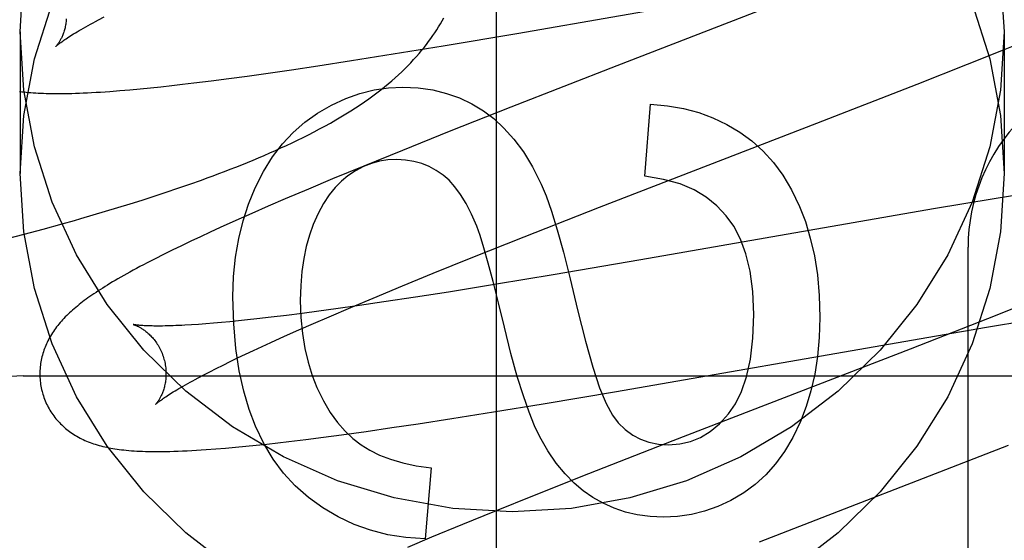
# Model space of a CAD drawing. Header units: inches. Extents: x 0 to 309, y 0 to 200.
# Tile 28 of 64: x 107.631 to 107.7871, y 102.3762 to 102.4588. Entities that reach past the tile are written whole.
import ezdxf

# ---------------------------------------------------------------- set-up
doc = ezdxf.new("R2010")
doc.units = ezdxf.units.IN
doc.header["$LTSCALE"] = 17
doc.header["$MEASUREMENT"] = 0
doc.linetypes.add('HIDDEN', pattern=[0.2, 0.1, -0.1])
doc.layers.add('DEFAULT_2', color=8, linetype='HIDDEN')
doc.layers.add('RIGHTHAND_DOOR_ASSEMBLY', color=7, linetype='CONTINUOUS')

msp = doc.modelspace()

# ---------------------------------------------------------------- linework, layer by layer
at = {"layer": 'DEFAULT_2', "color": 8, "linetype": 'HIDDEN'}
for p, q in [((107.6315409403, 99.1531150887), (107.6315409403, 104.6536190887)), ((107.7098018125, 102.456618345), (107.7566707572, 102.4647785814)), ((107.7523107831, 102.4617777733), (107.7256637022, 102.451465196)), ((107.6434526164, 102.4587551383), (107.6443570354, 102.459233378)), ((107.6310409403, 102.4568683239), (107.6310409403, 102.4343763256)), ((107.6981450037, 102.4546529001), (107.7098018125, 102.456618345)), ((107.7869264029, 102.4540170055), (107.7914675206, 102.4558605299)), ((107.7870409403, 102.4568683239), (107.7870409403, 102.4343763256)), ((107.6902006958, 102.453351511), (107.6981450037, 102.4546529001)), ((107.6835817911, 102.4522990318), (107.6902006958, 102.453351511)), ((107.7812237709, 102.4517329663), (107.7869264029, 102.4540170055)), ((107.6740581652, 102.4508517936), (107.6782254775, 102.4514738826)), ((107.6782254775, 102.4514738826), (107.6835817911, 102.4522990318)), ((107.7256637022, 102.451465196), (107.7088712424, 102.4449144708)), ((107.7732390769, 102.4485771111), (107.7812237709, 102.4517329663)), ((107.6613424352, 102.4490982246), (107.6641561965, 102.449463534)), ((107.6641561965, 102.449463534), (107.6670445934, 102.4498533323)), ((107.6670445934, 102.4498533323), (107.6700050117, 102.4502665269)), ((107.6700050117, 102.4502665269), (107.6740581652, 102.4508517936)), ((107.6500633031, 102.447826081), (107.6517056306, 102.4479872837)), ((107.6517056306, 102.4479872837), (107.653374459, 102.4481608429)), ((107.653374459, 102.4481608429), (107.6550769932, 102.4483470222)), ((107.6550769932, 102.4483470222), (107.6568200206, 102.4485462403)), ((107.6568200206, 102.4485462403), (107.6586027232, 102.4487581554)), ((107.6586027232, 102.4487581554), (107.6613424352, 102.4490982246)), ((107.7573490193, 102.4423843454), (107.7732390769, 102.4485771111)), ((107.6468424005, 102.4475420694), (107.648441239, 102.4476773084)), ((107.648441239, 102.4476773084), (107.6500633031, 102.447826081)), ((107.7088712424, 102.4449144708), (107.699057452, 102.4410312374)), ((107.730109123, 102.4339710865), (107.7309686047, 102.4453898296)), ((107.7228990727, 102.4290336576), (107.7573490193, 102.4423843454)), ((107.699057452, 102.4410312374), (107.6916602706, 102.4380626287)), ((107.6916602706, 102.4380626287), (107.685530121, 102.4355662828)), ((107.685530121, 102.4355662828), (107.6805950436, 102.4335263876)), ((107.6560752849, 102.4320545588), (107.6579408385, 102.4327004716)), ((107.6579408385, 102.4327004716), (107.6597926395, 102.4333589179)), ((107.6805950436, 102.4335263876), (107.6767736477, 102.4319241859)), ((107.6503956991, 102.4301828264), (107.6523025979, 102.4307965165)), ((107.6523025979, 102.4307965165), (107.6541958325, 102.43142018)), ((107.6541958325, 102.43142018), (107.6560752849, 102.4320545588)), ((107.6767736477, 102.4319241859), (107.6730738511, 102.4303504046)), ((107.7926132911, 102.4315569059), (107.7854884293, 102.4303909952)), ((107.6465417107, 102.4289828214), (107.6484753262, 102.4295784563)), ((107.6484753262, 102.4295784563), (107.6503956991, 102.4301828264)), ((107.6703836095, 102.4291897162), (107.6677694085, 102.428046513)), ((107.6730738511, 102.4303504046), (107.6703836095, 102.4291897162)), ((107.7854884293, 102.4303909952), (107.7758509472, 102.4287656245)), ((107.6426360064, 102.4278157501), (107.644595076, 102.4283953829)), ((107.644595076, 102.4283953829), (107.6465417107, 102.4289828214)), ((107.6677694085, 102.428046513), (107.6652318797, 102.4269201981)), ((107.7109445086, 102.4243366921), (107.7228990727, 102.4290336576)), ((107.7758509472, 102.4287656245), (107.7294785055, 102.4206904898)), ((107.6346947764, 102.4255705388), (107.6376907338, 102.4263993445)), ((107.6376907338, 102.4263993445), (107.6396763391, 102.4269604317)), ((107.6652318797, 102.4269201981), (107.6627758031, 102.4258119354)), ((107.628643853, 102.423954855), (107.631678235, 102.4247559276)), ((107.631678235, 102.4247559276), (107.6346947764, 102.4255705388)), ((107.6611877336, 102.4250844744), (107.6596376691, 102.4243650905)), ((107.6627758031, 102.4258119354), (107.6611877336, 102.4250844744)), ((107.6566271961, 102.4229372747), (107.65517076, 102.4222294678)), ((107.6581192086, 102.4236503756), (107.6566271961, 102.4229372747)), ((107.6596376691, 102.4243650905), (107.6581192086, 102.4236503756)), ((107.7025705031, 102.4209999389), (107.7109445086, 102.4243366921)), ((107.653772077, 102.4215373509), (107.6524504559, 102.4208706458)), ((107.65517076, 102.4222294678), (107.653772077, 102.4215373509)), ((107.7813409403, 101.8178870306), (107.7813409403, 102.4226909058)), ((107.6524504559, 102.4208706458), (107.6512120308, 102.4202330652)), ((107.6965298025, 102.4185595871), (107.7025705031, 102.4209999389)), ((107.7294785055, 102.4206904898), (107.7155597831, 102.4183128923)), ((107.691684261, 102.4165761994), (107.6965298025, 102.4185595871)), ((107.7155597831, 102.4183128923), (107.7065712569, 102.4168194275)), ((107.7065712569, 102.4168194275), (107.6989828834, 102.4155954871)), ((107.6870329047, 102.4146455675), (107.691684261, 102.4165761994)), ((107.6989828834, 102.4155954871), (107.6937568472, 102.4147778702)), ((107.6834655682, 102.4131434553), (107.6870329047, 102.4146455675)), ((107.6887180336, 102.4140137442), (107.6848359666, 102.4134444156)), ((107.6937568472, 102.4147778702), (107.6887180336, 102.4140137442)), ((107.7920419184, 102.4143870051), (107.7844088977, 102.4113565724)), ((107.675786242, 102.4122015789), (107.6732726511, 102.4118829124)), ((107.6783962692, 102.412545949), (107.675786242, 102.4122015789)), ((107.6810982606, 102.4129151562), (107.6783962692, 102.412545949)), ((107.6800465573, 102.4116828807), (107.6834655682, 102.4131434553)), ((107.6848359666, 102.4134444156), (107.6810982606, 102.4129151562)), ((107.6593136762, 102.4104624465), (107.6582159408, 102.4103896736)), ((107.6604696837, 102.4105477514), (107.6593136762, 102.4104624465)), ((107.6616824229, 102.4106457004), (107.6604696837, 102.4105477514)), ((107.6629506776, 102.4107563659), (107.6616824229, 102.4106457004)), ((107.6642731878, 102.4108797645), (107.6629506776, 102.4107563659)), ((107.6656486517, 102.4110158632), (107.6642731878, 102.4108797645)), ((107.6670756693, 102.4111645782), (107.6656486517, 102.4110158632)), ((107.6685528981, 102.4113257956), (107.6670756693, 102.4111645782)), ((107.6708600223, 102.4115907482), (107.6685528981, 102.4113257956)), ((107.6732726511, 102.4118829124), (107.6708600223, 102.4115907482)), ((107.6752190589, 102.4095778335), (107.6775859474, 102.4106168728)), ((107.6775859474, 102.4106168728), (107.6800465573, 102.4116828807)), ((107.7844088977, 102.4113565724), (107.7721354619, 102.4065535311)), ((107.7842384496, 102.4100014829), (107.7923574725, 102.4113515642)), ((107.6729502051, 102.4085673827), (107.6752190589, 102.4095778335)), ((107.772350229, 102.4079681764), (107.7842384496, 102.4100014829)), ((107.6693982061, 102.4069514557), (107.6707836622, 102.4075872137)), ((107.6707836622, 102.4075872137), (107.6729502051, 102.4085673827)), ((107.725618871, 102.3998316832), (107.772350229, 102.4079681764)), ((107.6655381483, 102.405135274), (107.6667742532, 102.4057249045)), ((107.6667742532, 102.4057249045), (107.6680613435, 102.4063305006)), ((107.6680613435, 102.4063305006), (107.6693982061, 102.4069514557)), ((107.7721354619, 102.4065535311), (107.7345026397, 102.3919726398)), ((107.6632236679, 102.4040065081), (107.6643542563, 102.4045622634)), ((107.6643542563, 102.4045622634), (107.6655381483, 102.405135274)), ((107.6601626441, 102.4024499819), (107.6611264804, 102.4029494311)), ((107.6611264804, 102.4029494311), (107.6621473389, 102.4034686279)), ((107.6621473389, 102.4034686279), (107.6632236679, 102.4040065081)), ((107.6315409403, 102.4022909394), (108.1315409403, 102.4022909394)), ((107.6592569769, 102.4019712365), (107.6601626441, 102.4024499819)), ((107.7139964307, 102.3978718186), (107.725618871, 102.3998316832)), ((107.6994729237, 102.3955235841), (107.7060744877, 102.3965737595)), ((107.7060744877, 102.3965737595), (107.7139964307, 102.3978718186)), ((107.6941298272, 102.3946999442), (107.6994729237, 102.3955235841)), ((107.6820039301, 102.3929485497), (107.6859275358, 102.3934940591)), ((107.6859275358, 102.3934940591), (107.6899721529, 102.3940787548)), ((107.6899721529, 102.3940787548), (107.6941298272, 102.3946999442)), ((107.670164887, 102.3914779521), (107.6718914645, 102.3916718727)), ((107.6718914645, 102.3916718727), (107.6736525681, 102.3918779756)), ((107.6736525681, 102.3918779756), (107.6763603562, 102.392209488)), ((107.6763603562, 102.392209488), (107.6791449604, 102.3925667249)), ((107.6791449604, 102.3925667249), (107.6820039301, 102.3929485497)), ((107.7345026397, 102.3919726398), (107.7211830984, 102.3867527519)), ((107.6620698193, 102.3907062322), (107.6636208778, 102.3908330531)), ((107.6636208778, 102.3908330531), (107.6651974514, 102.3909733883)), ((107.6651974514, 102.3909733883), (107.6668140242, 102.3911279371)), ((107.6668140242, 102.3911279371), (107.6684716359, 102.3912964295)), ((107.6684716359, 102.3912964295), (107.670164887, 102.3914779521)), ((107.7482666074, 102.3759683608), (107.7877431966, 102.3912809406)), ((107.6962209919, 102.3876818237), (107.6952387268, 102.3764471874)), ((107.7211830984, 102.3867527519), (107.7125504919, 102.3833223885)), ((107.7125504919, 102.3833223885), (107.7062674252, 102.380792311)), ((107.7062674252, 102.380792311), (107.7011842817, 102.3787190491)), ((107.7011842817, 102.3787190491), (107.6962601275, 102.3766828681)), ((107.6962601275, 102.3766828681), (107.692447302, 102.3750835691))]:
    msp.add_line(p, q, dxfattribs=at)
for points in [[(107.6310409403, 102.4568683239), (107.6316240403, 102.4661131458)], [(107.7864578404, 102.4661131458), (107.7870409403, 102.4568683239)], [(107.6310409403, 102.4343763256), (107.6316240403, 102.4436211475), (107.6333074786, 102.4526011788), (107.6361154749, 102.46137877)], [(107.7819664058, 102.46137877), (107.7847744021, 102.4526011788), (107.7864578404, 102.4436211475), (107.7870409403, 102.4343763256)], [(107.6383733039, 102.458947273), (107.6383580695, 102.4587281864), (107.6383376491, 102.4585139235), (107.6383123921, 102.4583048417), (107.638282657, 102.458101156), (107.6382488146, 102.4579031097), (107.6382112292, 102.4577108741), (107.6381702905, 102.4575247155), (107.6381263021, 102.4573445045), (107.6380795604, 102.4571701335), (107.6380304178, 102.4570017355), (107.6379792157, 102.456839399), (107.6379262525, 102.4566830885), (107.637871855, 102.4565328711), (107.6378162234, 102.4563884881), (107.6377595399, 102.456249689), (107.6377020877, 102.4561165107), (107.6376441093, 102.4559889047), (107.6375858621, 102.455866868), (107.6375276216, 102.4557504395), (107.6374695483, 102.4556394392), (107.637411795, 102.4555336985), (107.6373546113, 102.4554332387), (107.6372982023, 102.4553380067), (107.6372428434, 102.4552480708), (107.6371888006, 102.4551634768), (107.6371363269, 102.4550842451), (107.6370857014, 102.4550104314), (107.6370371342, 102.4549419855), (107.6369908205, 102.4548788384), (107.636947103, 102.454821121), (107.6369062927, 102.4547689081), (107.6368687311, 102.4547223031), (107.6368347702, 102.4546814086), (107.6368047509, 102.4546463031), (107.6367790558, 102.4546171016), (107.6367579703, 102.4545937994), (107.6367417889, 102.4545763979), (107.6367309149, 102.4545650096), (107.6367257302, 102.4545597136)], [(107.6597926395, 102.4333589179), (107.6607135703, 102.4336932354), (107.6616313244, 102.4340311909), (107.6625459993, 102.4343729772), (107.6634576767, 102.4347187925), (107.6643664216, 102.4350688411), (107.6652723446, 102.435423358), (107.6661753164, 102.4357824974), (107.6670752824, 102.4361464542), (107.6679720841, 102.436515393), (107.6688655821, 102.4368894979), (107.6697556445, 102.4372689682), (107.6706420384, 102.437653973), (107.6715249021, 102.4380448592), (107.6724039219, 102.4384417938), (107.6732801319, 102.4388455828), (107.6741540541, 102.4392568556), (107.6750265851, 102.4396764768), (107.6758984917, 102.4401053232), (107.6767702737, 102.4405442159), (107.6776439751, 102.4409948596), (107.6785153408, 102.4414557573), (107.6793832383, 102.4419269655), (107.6802412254, 102.4424055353), (107.6810847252, 102.4428892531), (107.6819091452, 102.4433756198), (107.6827094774, 102.4438615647), (107.6834845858, 102.4443460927), (107.684231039, 102.4448265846), (107.6849518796, 102.4453044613), (107.6856482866, 102.4457800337), (107.6863219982, 102.4462540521), (107.686974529, 102.446727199), (107.6876071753, 102.4472000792), (107.6882214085, 102.4476735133), (107.6888176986, 102.4481476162), (107.6893969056, 102.4486228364), (107.6899590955, 102.4490989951), (107.6905045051, 102.4495760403), (107.6910334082, 102.450053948), (107.6915460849, 102.4505326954), (107.6920426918, 102.4510121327), (107.6925234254, 102.4514921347), (107.6929884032, 102.4519724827), (107.6934377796, 102.4524529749), (107.6938716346, 102.4529332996), (107.694290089, 102.4534131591), (107.6946932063, 102.4538921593), (107.6950809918, 102.454369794), (107.6954537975, 102.4548459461), (107.6958117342, 102.4553201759), (107.6961555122, 102.455792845), (107.6964855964, 102.4562640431), (107.696802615, 102.4567341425), (107.6971071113, 102.4572034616), (107.6973995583, 102.4576722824), (107.6976804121, 102.4581409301), (107.6979500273, 102.458609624), (107.6982087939, 102.4590786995)], [(107.6367266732, 102.4545606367), (107.636734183, 102.4545678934), (107.6367487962, 102.4545816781), (107.6367710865, 102.4546022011), (107.6368015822, 102.4546296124), (107.6368409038, 102.4546641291), (107.6368894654, 102.4547057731), (107.6369477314, 102.4547546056), (107.6370161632, 102.4548106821), (107.6370952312, 102.4548740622), (107.6371853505, 102.4549447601), (107.6372869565, 102.4550228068), (107.6374004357, 102.4551081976), (107.6375261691, 102.4552009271), (107.6376645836, 102.4553010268), (107.6378161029, 102.4554085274), (107.6379811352, 102.4555234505), (107.6381601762, 102.4556458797), (107.638353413, 102.4557756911), (107.6385611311, 102.4559128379), (107.6387834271, 102.4560571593), (107.6390204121, 102.4562085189), (107.63927213, 102.4563667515), (107.6395385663, 102.4565316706), (107.6398197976, 102.4567031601), (107.640115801, 102.4568810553), (107.6404267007, 102.4570652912), (107.6407525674, 102.4572557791), (107.6410934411, 102.4574524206), (107.6414493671, 102.4576551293), (107.6418202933, 102.4578637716), (107.6422061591, 102.4580782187), (107.6426068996, 102.4582983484), (107.6430223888, 102.4585240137), (107.6434526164, 102.4587551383)], [(107.7870409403, 102.4568683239), (107.7864578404, 102.447623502), (107.7847744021, 102.4386434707), (107.7819664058, 102.4298658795), (107.7781065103, 102.4214777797), (107.7732285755, 102.4136113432), (107.7674247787, 102.4063688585), (107.7607603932, 102.3998707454), (107.7533499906, 102.3941947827), (107.7452864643, 102.3894426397), (107.7367001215, 102.3856630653), (107.7277060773, 102.3829330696), (107.7184428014, 102.3812695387), (107.7090409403, 102.3807203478), (107.6996390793, 102.3812695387), (107.6903758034, 102.3829330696), (107.6813817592, 102.3856630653), (107.6727954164, 102.3894426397), (107.6647318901, 102.3941947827), (107.6573214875, 102.3998707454), (107.650657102, 102.4063688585), (107.6448533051, 102.4136113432), (107.6399753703, 102.4214777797), (107.6361154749, 102.4298658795), (107.6333074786, 102.4386434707), (107.6316240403, 102.447623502), (107.6310409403, 102.4568683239)], [(107.6781857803, 102.4439561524), (107.6804406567, 102.4452603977), (107.682687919, 102.4463105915), (107.6849189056, 102.4470992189), (107.6871596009, 102.4476488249), (107.6894359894, 102.4479819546), (107.6917394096, 102.448091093)], [(107.6917394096, 102.448091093), (107.6941770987, 102.447968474), (107.6964810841, 102.4476415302), (107.698642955, 102.4471080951), (107.700687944, 102.4463746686), (107.7026412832, 102.4454477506), (107.704494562, 102.4443251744)], [(107.630975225, 102.4474165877), (107.6313179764, 102.4473733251), (107.6316669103, 102.4473331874), (107.6320226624, 102.4472960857), (107.6323859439, 102.4472619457), (107.6327574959, 102.4472307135), (107.6331380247, 102.447202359), (107.6335282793, 102.4471768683), (107.6339290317, 102.447154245), (107.6343411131, 102.4471345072), (107.6347652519, 102.4471176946), (107.6352022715, 102.447103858), (107.6356528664, 102.447093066), (107.6361177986, 102.4470853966), (107.6365978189, 102.4470809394), (107.6370937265, 102.447079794), (107.6376062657, 102.4470820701), (107.6381362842, 102.4470878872), (107.6386843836, 102.4470973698), (107.6392512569, 102.447110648), (107.6398375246, 102.4471278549), (107.6404438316, 102.4471491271), (107.641070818, 102.4471746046), (107.6417191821, 102.4472044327), (107.642389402, 102.4472387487), (107.6430826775, 102.4472777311), (107.6437974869, 102.4473213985), (107.6445333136, 102.4473697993), (107.6452876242, 102.4474228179), (107.6468424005, 102.4475420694)], [(107.7309686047, 102.4453898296), (107.7336836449, 102.4451408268), (107.7362425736, 102.4446947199), (107.7386317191, 102.4440509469), (107.7408920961, 102.443211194), (107.7430647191, 102.4421771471), (107.7451359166, 102.4409482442)], [(107.6683134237, 102.4321178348), (107.6696289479, 102.4347156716), (107.6710717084, 102.4370459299), (107.6726372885, 102.4390920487), (107.6743389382, 102.4409037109), (107.6761899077, 102.4425305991), (107.6781857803, 102.4439561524)], [(107.704494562, 102.4443251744), (107.7061474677, 102.4430986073), (107.7077552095, 102.441604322), (107.7093221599, 102.4398567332), (107.7108352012, 102.4378125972), (107.7122812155, 102.4354286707), (107.7136645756, 102.432719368)], [(107.7451359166, 102.4409482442), (107.7470566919, 102.4395538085), (107.7488368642, 102.4379503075), (107.7504731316, 102.4361541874), (107.7519753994, 102.4341161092), (107.7533535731, 102.4317867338), (107.7546043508, 102.4291825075)], [(107.6907571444, 102.4366108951), (107.6893622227, 102.4365370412), (107.6880187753, 102.436325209), (107.6867354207, 102.4359795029), (107.6854863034, 102.4354876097), (107.6842455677, 102.4348372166), (107.6830218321, 102.4340324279)], [(107.6981093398, 102.4341360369), (107.6970285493, 102.4348865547), (107.6958983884, 102.4355009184), (107.6947267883, 102.4359782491), (107.6934899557, 102.4363211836), (107.6921640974, 102.4365323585), (107.6907571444, 102.4366108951)], [(107.6647318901, 102.3717027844), (107.6573214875, 102.377378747), (107.650657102, 102.3838768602), (107.6448533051, 102.3911193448), (107.6399753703, 102.3989857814), (107.6361154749, 102.4073738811), (107.6333074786, 102.4161514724), (107.6316240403, 102.4251315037), (107.6310409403, 102.4343763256)], [(107.6830218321, 102.4340324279), (107.6819766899, 102.4331844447), (107.6809787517, 102.4321687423), (107.6800250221, 102.4309937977), (107.6791244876, 102.4296341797), (107.6782861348, 102.4280644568), (107.6775069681, 102.4262931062)], [(107.7034414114, 102.4260423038), (107.7026192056, 102.4279669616), (107.7017674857, 102.4296516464), (107.7008835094, 102.431087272), (107.6999755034, 102.4323010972), (107.6990516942, 102.433320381), (107.6981093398, 102.4341360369)], [(107.7429829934, 102.4276940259), (107.7415308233, 102.4292557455), (107.7398277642, 102.4306172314), (107.7378986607, 102.4317840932), (107.7356689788, 102.4327395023), (107.7330641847, 102.4334666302), (107.730109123, 102.4339710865)], [(107.7870409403, 102.4343763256), (107.7864578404, 102.4251315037), (107.7847744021, 102.4161514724), (107.7819664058, 102.4073738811), (107.7781065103, 102.3989857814), (107.7732285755, 102.3911193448), (107.7674247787, 102.3838768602), (107.7607603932, 102.377378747), (107.7533499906, 102.3717027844)], [(107.7136645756, 102.432719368), (107.7144453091, 102.4308543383), (107.7152942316, 102.4284337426), (107.7162078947, 102.4254828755), (107.7171966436, 102.4219258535), (107.7182708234, 102.417686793), (107.7194269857, 102.4127909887)], [(107.6647885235, 102.4148168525), (107.6649038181, 102.4180566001), (107.6652120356, 102.4211446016), (107.6657169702, 102.424072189), (107.6664072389, 102.4268653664), (107.6672714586, 102.4295501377), (107.6683134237, 102.4321178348)], [(107.7546043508, 102.4291825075), (107.75553589, 102.4267592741), (107.7563202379, 102.4241393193), (107.7569653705, 102.4213307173), (107.7574473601, 102.4183092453), (107.7577422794, 102.4150506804), (107.7578581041, 102.411563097)], [(107.6396763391, 102.4269604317), (107.6406655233, 102.4272436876), (107.6426360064, 102.4278157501)], [(107.7473601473, 102.412054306), (107.7471899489, 102.4156898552), (107.7467785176, 102.4188927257), (107.7461094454, 102.4216431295), (107.7452319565, 102.4240004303), (107.7441952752, 102.4260239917), (107.7429829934, 102.4276940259)], [(107.6775069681, 102.4262931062), (107.6769168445, 102.42462796), (107.6764224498, 102.4228320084), (107.6760195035, 102.4209099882), (107.6757208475, 102.4188476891), (107.6755393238, 102.4166309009), (107.6754706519, 102.4142643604)], [(107.7078170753, 102.4100267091), (107.7068791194, 102.413896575), (107.7060241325, 102.4172859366), (107.7052516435, 102.4201945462), (107.7045630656, 102.422623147), (107.7039598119, 102.4245724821), (107.7034414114, 102.4260423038)], [(107.6512120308, 102.4202330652), (107.6506229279, 102.4199248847), (107.6500531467, 102.4196235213), (107.6495021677, 102.4193288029), (107.648969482, 102.4190405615), (107.6484545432, 102.4187586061), (107.6479568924, 102.4184827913), (107.6474757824, 102.4182128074), (107.6470105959, 102.4179484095), (107.6465605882, 102.4176892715), (107.6461250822, 102.4174350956), (107.6457033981, 102.4171855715), (107.645294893, 102.4169403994), (107.6448989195, 102.4166992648), (107.6445148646, 102.4164618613), (107.6441421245, 102.4162278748), (107.6437800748, 102.4159969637), (107.643428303, 102.4157689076), (107.6430863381, 102.415543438), (107.642753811, 102.4153203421), (107.6424303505, 102.415099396), (107.6421155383, 102.4148803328), (107.6418089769, 102.4146628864), (107.6415102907, 102.414446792), (107.6412191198, 102.4142317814), (107.6409350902, 102.4140175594), (107.6406578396, 102.4138038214), (107.6403870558, 102.4135902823), (107.6401223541, 102.4133765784), (107.6398636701, 102.4131625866), (107.6396108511, 102.4129481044)], [(107.6683492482, 102.3943120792), (107.6673437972, 102.3969361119), (107.6664915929, 102.3998640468), (107.6657818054, 102.4030832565), (107.6652469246, 102.4066316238), (107.6649194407, 102.4105470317), (107.6647885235, 102.4148168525)], [(107.6754706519, 102.4142643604), (107.6755593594, 102.4115561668), (107.6757932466, 102.4090166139), (107.6761773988, 102.4066518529), (107.6766965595, 102.4044434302), (107.6773354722, 102.4023728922), (107.6780992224, 102.4004463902)], [(107.6396108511, 102.4129481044), (107.6393637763, 102.4127329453), (107.6391222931, 102.4125168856), (107.6388863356, 102.4122997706), (107.638655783, 102.412081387), (107.6384306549, 102.4118616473), (107.6382109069, 102.4116404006), (107.6379966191, 102.4114176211), (107.6377878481, 102.4111932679), (107.6375846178, 102.4109672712), (107.6373869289, 102.410739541), (107.6371949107, 102.410510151), (107.637008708, 102.4102792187), (107.636828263, 102.4100466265), (107.636653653, 102.4098124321), (107.6364846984, 102.409576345), (107.6363213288, 102.4093381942), (107.6361634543, 102.4090977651), (107.6360108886, 102.4088546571), (107.6358639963, 102.4086093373), (107.6357229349, 102.4083619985), (107.6355880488, 102.4081132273), (107.6354596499, 102.4078636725), (107.6353377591, 102.4076135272), (107.6352225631, 102.4073633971), (107.6351137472, 102.4071128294), (107.6350112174, 102.406861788), (107.6349146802, 102.4066096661), (107.6348239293, 102.4063559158), (107.634738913, 102.4061003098), (107.6346595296, 102.4058423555), (107.6345859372, 102.4055823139), (107.6345182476, 102.4053203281), (107.6344565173, 102.4050563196), (107.6344008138, 102.40479022), (107.6343512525, 102.4045221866), (107.6343079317, 102.4042522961), (107.6342709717, 102.403980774), (107.6342404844, 102.4037078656), (107.634216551, 102.4034336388), (107.6341992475, 102.4031581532), (107.6341886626, 102.4028817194), (107.6341848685, 102.4026046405), (107.6341879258, 102.4023270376), (107.6341978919, 102.4020490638), (107.6342148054, 102.4017709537), (107.6342386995, 102.4014928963), (107.6342695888, 102.4012152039), (107.6343074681, 102.4009382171), (107.6343523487, 102.4006620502), (107.6344042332, 102.4003868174), (107.6344630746, 102.4001128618), (107.6345288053, 102.3998405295), (107.6345907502, 102.3996079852)], [(107.7194269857, 102.4127909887), (107.7206597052, 102.4077921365), (107.7218261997, 102.4036484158), (107.7229247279, 102.4004082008), (107.723960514, 102.3979263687), (107.7249387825, 102.3960577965), (107.725857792, 102.3948508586)], [(107.7433696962, 102.3962766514), (107.7444717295, 102.3978532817), (107.7454154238, 102.3998247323), (107.7462161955, 102.4021662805), (107.7468277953, 102.4049520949), (107.7472039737, 102.4082563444), (107.7473601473, 102.412054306)], [(107.6490166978, 102.4104314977), (107.6490048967, 102.4104340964), (107.6489953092, 102.4104363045), (107.6490013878, 102.4104347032), (107.6490164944, 102.4104305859), (107.6490392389, 102.410424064), (107.6490692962, 102.4104150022), (107.649106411, 102.4104032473), (107.6491503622, 102.4103886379), (107.6492007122, 102.4103710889), (107.6492570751, 102.4103505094), (107.6493190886, 102.4103268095), (107.6493863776, 102.4102999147), (107.6494586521, 102.4102697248), (107.6495355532, 102.4102361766), (107.6496169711, 102.4101991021), (107.6497027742, 102.41015834), (107.649792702, 102.41011379), (107.6498865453, 102.4100653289), (107.6499840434, 102.4100128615), (107.6500849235, 102.4099563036), (107.6501890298, 102.4098955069), (107.6502961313, 102.4098303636), (107.6504061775, 102.4097606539), (107.6505191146, 102.409686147), (107.650634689, 102.4096067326), (107.6507526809, 102.4095222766), (107.6508729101, 102.4094326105), (107.6509951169, 102.4093376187), (107.651119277, 102.4092369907), (107.651245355, 102.4091303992), (107.6513730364, 102.4090177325), (107.6515020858, 102.408898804), (107.651632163, 102.4087735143), (107.6517628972, 102.4086417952), (107.6518940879, 102.4085034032), (107.6520255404, 102.4083580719), (107.6521567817, 102.4082058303), (107.6522874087, 102.40804664), (107.6524169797, 102.4078805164), (107.652545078, 102.4077074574), (107.6526712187, 102.4075275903), (107.6527949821, 102.4073409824), (107.6529157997, 102.4071479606), (107.6530331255, 102.4069488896), (107.6531465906, 102.4067439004), (107.6532558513, 102.4065331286), (107.6533604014, 102.4063170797), (107.6534597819, 102.4060962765), (107.6535536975, 102.4058709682), (107.653641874, 102.4056414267), (107.6537239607, 102.4054082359), (107.6537996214, 102.4051721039), (107.653859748, 102.4049657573)], [(107.6582159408, 102.4103896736), (107.6571782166, 102.4103292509), (107.6566823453, 102.410303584), (107.6562020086, 102.4102808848), (107.6557373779, 102.4102610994), (107.655288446, 102.4102441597), (107.6548553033, 102.410229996), (107.6544377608, 102.4102185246), (107.6540355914, 102.4102096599), (107.653649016, 102.4102033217), (107.6532777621, 102.4101994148), (107.6529229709, 102.4101978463), (107.6525852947, 102.4101984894), (107.6522653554, 102.4102011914), (107.6519639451, 102.4102057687), (107.651680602, 102.4102120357), (107.6514152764, 102.4102197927), (107.6511673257, 102.4102288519), (107.6509363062, 102.4102390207), (107.6507215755, 102.4102501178), (107.650522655, 102.4102619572), (107.6503386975, 102.4102743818), (107.6501690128, 102.4102872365), (107.6500128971, 102.4103003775), (107.6498696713, 102.4103136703), (107.6497388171, 102.4103269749), (107.649619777, 102.4103401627), (107.6495121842, 102.4103530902), (107.6494156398, 102.4103656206), (107.6493298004, 102.4103776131), (107.6492543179, 102.4103889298), (107.6491889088, 102.4103994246), (107.6491332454, 102.4104089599), (107.6490871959, 102.4104173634), (107.6490506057, 102.4104244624), (107.6490232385, 102.4104300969), (107.6490166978, 102.4104314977)], [(107.7578581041, 102.411563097), (107.7577518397, 102.4083849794), (107.7574763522, 102.4053859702), (107.7570259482, 102.4025739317), (107.7564177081, 102.3999252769), (107.7556687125, 102.3974164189), (107.754773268, 102.39505522)], [(107.713438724, 102.3926368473), (107.7126143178, 102.3943476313), (107.7117450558, 102.3965118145), (107.7108310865, 102.3991091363), (107.7098719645, 102.4022003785), (107.7088672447, 102.405846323), (107.7078170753, 102.4100267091)], [(107.6538597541, 102.4049657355), (107.6539154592, 102.4047552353), (107.6539724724, 102.4045139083), (107.6540224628, 102.4042717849), (107.6540653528, 102.4040296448), (107.654101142, 102.4037881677), (107.6541299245, 102.4035477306), (107.6541518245, 102.4033087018), (107.6541669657, 102.4030717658), (107.6541755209, 102.4028376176), (107.654177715, 102.4026065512), (107.6541737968, 102.4023788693), (107.6541640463, 102.4021551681), (107.6541487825, 102.4019360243), (107.6541283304, 102.4017217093), (107.65410304, 102.4015125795), (107.6540732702, 102.4013088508), (107.6540393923, 102.4011107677), (107.6540017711, 102.4009185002), (107.6539607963, 102.4007323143), (107.6539167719, 102.4005520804), (107.6538699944, 102.4003776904), (107.6538208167, 102.4002092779), (107.6537695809, 102.4000469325), (107.6537165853, 102.399890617), (107.6536621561, 102.3997403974), (107.6536064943, 102.3995960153), (107.6535497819, 102.3994572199), (107.6534923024, 102.3993240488), (107.6534342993, 102.3991964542), (107.6533760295, 102.3990744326), (107.653317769, 102.3989580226), (107.653259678, 102.3988470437), (107.653201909, 102.3987413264), (107.6531447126, 102.3986408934), (107.6530882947, 102.3985456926), (107.653032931, 102.3984557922), (107.652978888, 102.3983712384), (107.6529264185, 102.398292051), (107.6528758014, 102.3982182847), (107.6528272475, 102.3981498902), (107.6527809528, 102.3980867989), (107.6527372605, 102.3980291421), (107.6526964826, 102.3979769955), (107.6526589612, 102.3979304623), (107.6526250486, 102.3978896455), (107.6525950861, 102.3978546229), (107.6525694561, 102.3978255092), (107.6525484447, 102.3978022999), (107.6525323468, 102.3977849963), (107.6525215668, 102.3977737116), (107.6525164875, 102.3977685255)], [(107.6525175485, 102.3977695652), (107.6525251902, 102.397776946), (107.6525399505, 102.397790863), (107.6525624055, 102.3978115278), (107.6525930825, 102.397839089), (107.6526326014, 102.3978737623), (107.6526813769, 102.3979155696), (107.6527398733, 102.3979645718), (107.6528085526, 102.3980208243), (107.6528878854, 102.3980843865), (107.6529782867, 102.3981552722), (107.6530801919, 102.3982335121), (107.653193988, 102.3983191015), (107.6533200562, 102.3984120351), (107.6534588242, 102.3985123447), (107.6536107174, 102.3986200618), (107.6537761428, 102.3987352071), (107.6539555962, 102.3988578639), (107.6541492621, 102.3989879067), (107.6543574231, 102.3991252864), (107.6545801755, 102.3992698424), (107.6548176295, 102.3994214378), (107.6550698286, 102.3995799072), (107.6553367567, 102.3997450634), (107.6556184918, 102.3999167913), (107.6559150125, 102.4000949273), (107.6562264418, 102.4002794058), (107.6565528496, 102.4004701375), (107.656894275, 102.4006670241), (107.6572507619, 102.400869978), (107.6576222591, 102.4010788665), (107.6580087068, 102.4012935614), (107.6584100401, 102.4015139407), (107.6588261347, 102.4017398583), (107.6592569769, 102.4019712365)], [(107.6345907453, 102.3996080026), (107.6346564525, 102.3993810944), (107.6347403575, 102.3991147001), (107.6348309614, 102.3988504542), (107.6349281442, 102.3985886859), (107.63503177, 102.3983297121), (107.6351417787, 102.3980736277), (107.6352581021, 102.3978205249), (107.6353805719, 102.3975706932), (107.635509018, 102.3973243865), (107.6356433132, 102.3970817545), (107.6357833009, 102.3968429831), (107.6359288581, 102.3966081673), (107.6360798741, 102.3963773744), (107.6362361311, 102.3961508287), (107.6363973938, 102.3959287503), (107.6365635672, 102.3957111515), (107.6367345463, 102.3954980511), (107.6369101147, 102.3952895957), (107.6370900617, 102.3950859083), (107.6372742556, 102.394887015), (107.6374625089, 102.3946929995), (107.6376548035, 102.394503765), (107.6378511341, 102.394319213), (107.6380513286, 102.3941394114), (107.638255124, 102.3939644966), (107.6384628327, 102.3937941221), (107.6386745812, 102.3936281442), (107.6388908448, 102.3934661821), (107.639112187, 102.3933078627), (107.6393387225, 102.3931531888), (107.639570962, 102.3930019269), (107.6398084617, 102.3928544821), (107.6400511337, 102.3927109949), (107.6402983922, 102.3925718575), (107.6405496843, 102.3924373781), (107.6408047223, 102.3923076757), (107.6410629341, 102.3921829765), (107.6413246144, 102.3920630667), (107.6415898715, 102.3919478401), (107.6418588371, 102.3918371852), (107.6421317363, 102.3917309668), (107.6424085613, 102.3916291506), (107.6426894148, 102.3915316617), (107.6429743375, 102.3914384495), (107.643263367, 102.3913494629), (107.6435567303, 102.3912645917), (107.6438546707, 102.3911837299), (107.6441572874, 102.3911068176), (107.6444647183, 102.3910337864), (107.6447771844, 102.3909645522), (107.6450948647, 102.3908990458), (107.6454181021, 102.3908371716), (107.6457470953, 102.3907788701), (107.6460825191, 102.3907240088), (107.6464247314, 102.3906725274), (107.6467750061, 102.3906242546), (107.6471344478, 102.3905790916), (107.6475042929, 102.3905369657), (107.6478860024, 102.3904978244), (107.6482804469, 102.3904617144), (107.6486891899, 102.3904286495), (107.6491119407, 102.3903988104), (107.6495488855, 102.3903723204), (107.6499999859, 102.390349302), (107.6504648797, 102.3903298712), (107.6509443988, 102.3903140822), (107.6514386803, 102.3903020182), (107.6519494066, 102.3902937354), (107.6524779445, 102.3902893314), (107.6530257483, 102.3902889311), (107.6535943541, 102.3902926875), (107.6541853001, 102.3903007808), (107.6548005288, 102.3903134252), (107.6554407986, 102.3903308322), (107.6561086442, 102.3903532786), (107.6568007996, 102.3903808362), (107.6575155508, 102.3904135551), (107.6582492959, 102.3904513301), (107.6589984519, 102.3904939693), (107.6597592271, 102.3905411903), (107.6605266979, 102.3905925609), (107.6620698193, 102.3907062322)], [(107.6780992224, 102.4004463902), (107.679129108, 102.3983363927), (107.6802167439, 102.3964778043), (107.6813643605, 102.3948826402), (107.6825652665, 102.3935148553), (107.6838127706, 102.3923384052), (107.6851091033, 102.3913653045)], [(107.725857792, 102.3948508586), (107.7269773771, 102.3937743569), (107.728166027, 102.3929016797), (107.7294085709, 102.3922380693), (107.7307505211, 102.3917677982), (107.7322373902, 102.3914751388), (107.7338540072, 102.3913653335)], [(107.7338540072, 102.3913653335), (107.7356396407, 102.3914981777), (107.7373304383, 102.3918888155), (107.7389123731, 102.3925217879), (107.7404275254, 102.3934434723), (107.7419179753, 102.3947002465), (107.7433696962, 102.3962766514)], [(107.754773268, 102.39505522), (107.7535732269, 102.3925301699), (107.7522556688, 102.3902799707), (107.7508234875, 102.3883218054), (107.7492680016, 102.3866041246), (107.7475805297, 102.3850753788), (107.7457639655, 102.3837527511)], [(107.6790313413, 102.3813584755), (107.6767459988, 102.3830185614), (107.6746727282, 102.3848602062), (107.6728209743, 102.3868665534), (107.6711624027, 102.3890881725), (107.6696686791, 102.3915756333), (107.6683492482, 102.3943120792)], [(107.7218212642, 102.3830160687), (107.7203342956, 102.3840442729), (107.718877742, 102.3852937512), (107.7174464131, 102.3867562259), (107.71605588, 102.38845653), (107.7147217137, 102.3904194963), (107.713438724, 102.3926368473)], [(107.6851091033, 102.3913653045), (107.6864863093, 102.3905078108), (107.6880447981, 102.3897416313), (107.6897764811, 102.3890610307), (107.6917056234, 102.3884832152), (107.6938564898, 102.3880253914), (107.6962209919, 102.3876818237)], [(107.7330559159, 102.3798851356), (107.7309155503, 102.3799865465), (107.7288947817, 102.3802566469), (107.7270052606, 102.3806959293), (107.725212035, 102.3813029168), (107.7234801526, 102.3820761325), (107.7218212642, 102.3830160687)], [(107.7457639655, 102.3837527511), (107.7437096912, 102.3825437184), (107.7416425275, 102.3815668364), (107.7395742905, 102.3808280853), (107.7374695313, 102.3803095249), (107.735292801, 102.379993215), (107.7330559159, 102.3798851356)], [(107.6952387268, 102.3764471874), (107.6922057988, 102.3766519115), (107.6893214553, 102.3771008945), (107.686600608, 102.377792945), (107.683998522, 102.378731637), (107.6814704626, 102.3799205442), (107.6790313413, 102.3813584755)]]:
    msp.add_lwpolyline(points, dxfattribs=at)
for centre, radius, start, end in [((107.6315409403, 102.2622909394), 0.25, 90, 270), ((107.8101344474, 102.4226970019), 0.0287935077, 89.99215061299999, 180.0121305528), ((107.6315409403, 102.2622909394), 0.14, 90, 270)]:
    msp.add_arc(centre, radius, start, end, dxfattribs=at)
at = {"layer": 'RIGHTHAND_DOOR_ASSEMBLY', "color": 8, "linetype": 'HIDDEN'}
msp.add_line((107.7065409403, 113.5252909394), (107.7065409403, 90.7152909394), dxfattribs=at)

doc.saveas('drawing.dxf')
